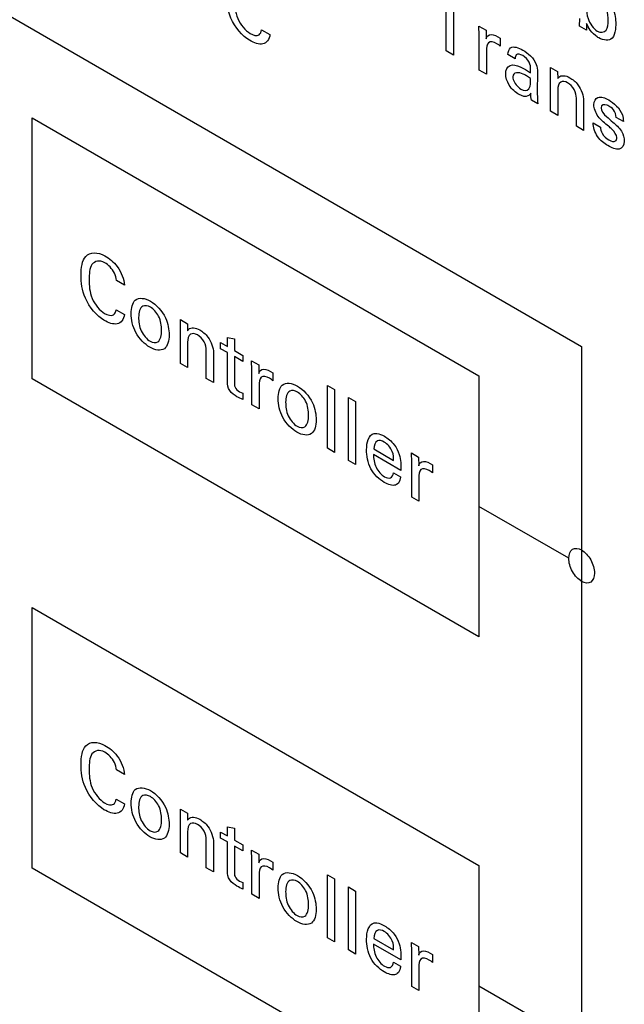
# Model space of a CAD drawing. Header units: inches. Extents: x 0 to 22, y 0 to 17.
# Tile 49 of 75: x 2.783 to 3.254, y 13.222 to 13.989. Entities that reach past the tile are written whole.
import ezdxf

# ---------------------------------------------------------------- set-up
doc = ezdxf.new("R2010")
doc.units = ezdxf.units.IN
doc.header["$LTSCALE"] = 1.21
doc.header["$MEASUREMENT"] = 0
doc.layers.get('0').update_dxf_attribs({"linetype": 'CONTINUOUS'})

msp = doc.modelspace()

# ---------------------------------------------------------------- linework, layer by layer
at = {"color": 40, "linetype": 'CONTINUOUS'}
for p, q in [((2.51309, 14.14264), (3.22061, 13.73413)), ((3.11497, 13.9643), (3.11497, 14.00762)), ((3.12079, 14.00425), (3.12079, 13.96094)), ((3.21903, 13.98359), (3.21915, 13.98964)), ((3.14063, 13.98362), (3.14622, 13.98039)), ((3.14092, 13.97652), (3.14063, 13.98362)), ((3.22439, 13.9805), (3.21903, 13.98359)), ((3.22451, 13.9856), (3.22439, 13.9805)), ((2.9713, 13.98079), (2.97778, 13.97705)), ((3.14092, 13.94932), (3.14092, 13.97652)), ((3.14622, 13.98039), (3.14634, 13.97373)), ((3.15341, 13.97638), (3.15723, 13.9743)), ((3.15723, 13.9743), (3.15723, 13.96805)), ((3.15617, 13.96894), (3.15458, 13.96992)), ((3.15723, 13.96805), (3.15617, 13.96894)), ((3.12079, 13.96094), (3.11497, 13.9643)), ((3.14652, 13.96424), (3.14652, 13.94608)), ((3.16877, 13.95826), (3.16323, 13.96146)), ((3.19643, 13.94746), (3.19637, 13.95144)), ((3.19637, 13.95144), (3.20191, 13.94824)), ((3.14652, 13.94608), (3.14092, 13.94932)), ((3.17689, 13.94977), (3.1809, 13.94725)), ((3.1809, 13.94283), (3.17771, 13.94486)), ((3.18631, 13.948), (3.18608, 13.93181)), ((3.19643, 13.91726), (3.19643, 13.94746)), ((3.20191, 13.94824), (3.20196, 13.9427)), ((3.20196, 13.93372), (3.20196, 13.91407)), ((3.18655, 13.92297), (3.18155, 13.92586)), ((3.21651, 13.90567), (3.21651, 13.92737)), ((3.22216, 13.9256), (3.22216, 13.90241)), ((3.20196, 13.91407), (3.19643, 13.91726)), ((3.25313, 13.90921), (3.24747, 13.91248)), ((2.7925, 13.70895), (2.7925, 13.9121)), ((2.7925, 13.9121), (3.14055, 13.71113)), ((3.22216, 13.90241), (3.21651, 13.90567)), ((3.22957, 13.90826), (3.2354, 13.9049)), ((2.86448, 13.78185), (2.85817, 13.78548)), ((2.85788, 13.76274), (2.86436, 13.759)), ((2.90804, 13.75104), (2.90798, 13.75503)), ((2.90798, 13.75503), (2.91352, 13.75184)), ((2.91352, 13.75184), (2.91358, 13.74629)), ((2.90804, 13.72086), (2.90804, 13.75104)), ((2.91358, 13.73732), (2.91358, 13.71766)), ((2.93933, 13.73237), (2.93933, 13.73706)), ((2.93933, 13.73706), (2.94457, 13.73404)), ((2.94457, 13.73404), (2.94457, 13.74118)), ((2.94457, 13.74118), (2.95005, 13.74006)), ((2.95005, 13.74006), (2.95005, 13.73088)), ((2.92812, 13.70926), (2.92812, 13.73096)), ((2.93378, 13.72919), (2.93378, 13.706)), ((2.94457, 13.72934), (2.93933, 13.73237)), ((2.94457, 13.70656), (2.94457, 13.72934)), ((2.95005, 13.73088), (2.95665, 13.72707)), ((3.22061, 13.73413), (3.22061, 12.83885)), ((2.91358, 13.71766), (2.90804, 13.72086)), ((2.95005, 13.72618), (2.95005, 13.70572)), ((2.95665, 13.72237), (2.95005, 13.72618)), ((2.95665, 13.72707), (2.95665, 13.72237)), ((2.96349, 13.72298), (2.96908, 13.71975)), ((2.96378, 13.71587), (2.96349, 13.72298)), ((2.96378, 13.68867), (2.96378, 13.71587)), ((2.96908, 13.71975), (2.9692, 13.71308)), ((2.97627, 13.71574), (2.9801, 13.71366)), ((2.9801, 13.71366), (2.9801, 13.7074)), ((3.14055, 13.50799), (2.7925, 13.70895)), ((2.93378, 13.706), (2.92812, 13.70926)), ((2.97904, 13.70829), (2.97744, 13.70928)), ((2.9801, 13.7074), (2.97904, 13.70829)), ((3.14055, 13.71113), (3.14055, 13.50799)), ((2.95399, 13.69887), (2.95665, 13.69769)), ((2.95665, 13.69769), (2.95665, 13.69273)), ((2.96938, 13.7036), (2.96938, 13.68544)), ((3.02253, 13.65475), (3.02253, 13.70378)), ((3.02253, 13.70378), (3.02807, 13.70058)), ((3.02807, 13.70058), (3.02807, 13.65155)), ((3.03891, 13.64529), (3.03891, 13.69432)), ((3.03891, 13.69432), (3.04445, 13.69112)), ((3.04445, 13.69112), (3.04445, 13.6421)), ((2.96938, 13.68544), (2.96378, 13.68867)), ((3.02807, 13.65155), (3.02253, 13.65475)), ((3.05877, 13.65423), (3.07414, 13.64535)), ((3.04445, 13.6421), (3.03891, 13.64529)), ((3.07979, 13.6376), (3.05853, 13.64988)), ((3.08794, 13.65113), (3.09353, 13.6479)), ((3.08823, 13.64401), (3.08794, 13.65113)), ((3.08823, 13.61682), (3.08823, 13.64401)), ((3.09353, 13.6479), (3.09365, 13.64123)), ((3.10072, 13.64388), (3.10455, 13.6418)), ((3.10349, 13.63644), (3.10189, 13.63742)), ((3.10455, 13.63555), (3.10349, 13.63644)), ((3.10455, 13.6418), (3.10455, 13.63555)), ((3.07396, 13.63573), (3.0795, 13.63253)), ((3.09383, 13.63175), (3.09383, 13.61359)), ((3.09383, 13.61359), (3.08823, 13.61682)), ((3.21061, 13.5691), (3.14055, 13.60955)), ((2.7925, 13.32772), (2.7925, 13.53088)), ((2.7925, 13.53088), (3.14055, 13.32992)), ((2.86448, 13.40061), (2.85817, 13.40425)), ((2.85788, 13.38151), (2.86436, 13.37776)), ((2.90804, 13.36981), (2.90798, 13.3738)), ((2.90798, 13.3738), (2.91352, 13.3706)), ((2.90804, 13.33962), (2.90804, 13.36981)), ((2.91352, 13.3706), (2.91358, 13.36505)), ((2.91358, 13.35608), (2.91358, 13.33642)), ((2.93933, 13.35113), (2.93933, 13.35583)), ((2.93933, 13.35583), (2.94457, 13.3528)), ((2.94457, 13.3528), (2.94457, 13.35994)), ((2.94457, 13.35994), (2.95005, 13.35882)), ((2.95005, 13.35882), (2.95005, 13.34964)), ((2.92812, 13.32803), (2.92812, 13.34972)), ((2.93378, 13.34795), (2.93378, 13.32476)), ((2.94457, 13.34811), (2.93933, 13.35113)), ((2.94457, 13.32533), (2.94457, 13.34811)), ((2.95005, 13.34964), (2.95665, 13.34583)), ((2.95005, 13.34494), (2.95005, 13.32448)), ((2.95665, 13.34113), (2.95005, 13.34494)), ((2.95665, 13.34583), (2.95665, 13.34113)), ((2.91358, 13.33642), (2.90804, 13.33962)), ((2.96349, 13.34175), (2.96908, 13.33852)), ((2.96378, 13.33463), (2.96349, 13.34175)), ((2.96908, 13.33852), (2.9692, 13.33185)), ((2.96378, 13.30744), (2.96378, 13.33463)), ((2.97627, 13.3345), (2.9801, 13.33242)), ((2.9801, 13.33242), (2.9801, 13.32617)), ((3.14055, 13.32992), (3.14055, 13.12675)), ((3.14055, 13.12675), (2.7925, 13.32772)), ((2.93378, 13.32476), (2.92812, 13.32803)), ((2.96938, 13.32237), (2.96938, 13.3042)), ((2.97904, 13.32706), (2.97744, 13.32804)), ((2.9801, 13.32617), (2.97904, 13.32706)), ((3.02253, 13.27351), (3.02253, 13.32254)), ((3.02253, 13.32254), (3.02807, 13.31934)), ((2.95399, 13.31764), (2.95665, 13.31645)), ((2.95665, 13.31645), (2.95665, 13.31149)), ((3.02807, 13.31934), (3.02807, 13.27032)), ((2.96938, 13.3042), (2.96378, 13.30744)), ((3.03891, 13.26406), (3.03891, 13.31308)), ((3.03891, 13.31308), (3.04445, 13.30988)), ((3.04445, 13.30988), (3.04445, 13.26086)), ((3.02807, 13.27032), (3.02253, 13.27351)), ((3.07979, 13.25637), (3.05853, 13.26864)), ((3.05877, 13.27299), (3.07414, 13.26412)), ((3.08794, 13.26989), (3.09353, 13.26666)), ((3.08823, 13.26278), (3.08794, 13.26989)), ((3.04445, 13.26086), (3.03891, 13.26406)), ((3.08823, 13.23558), (3.08823, 13.26278)), ((3.09353, 13.26666), (3.09365, 13.25999)), ((3.10072, 13.26264), (3.10455, 13.26057)), ((3.10455, 13.26057), (3.10455, 13.25431)), ((3.07396, 13.25449), (3.0795, 13.2513)), ((3.10349, 13.2552), (3.10189, 13.25619)), ((3.10455, 13.25431), (3.10349, 13.2552)), ((3.09383, 13.25051), (3.09383, 13.23235)), ((3.09383, 13.23235), (3.08823, 13.23558)), ((3.21061, 13.19547), (3.14055, 13.23592))]:
    msp.add_line(p, q, dxfattribs=at)
for points, knots in [([(2.96188, 13.97256), (2.95641, 13.97572), (2.94534, 13.98867), (2.94404, 14.00215), (2.94404, 14.00762)], [0, 0, 0, 0, 0.536088, 1, 1, 1, 1]), ([(3.24135, 13.98811), (3.24135, 13.99079), (3.24108, 13.99713), (3.23586, 14.00455), (3.23305, 14.00617)], [0, 0, 0, 0, 0.452122, 1, 1, 1, 1]), ([(2.95034, 14.00405), (2.95034, 13.99959), (2.95068, 13.98988), (2.95867, 13.97999), (2.96235, 13.97787)], [0, 0, 0, 0, 0.512381, 1, 1, 1, 1]), ([(3.22456, 13.99747), (3.22456, 13.995), (3.22471, 13.98887), (3.22991, 13.98146), (3.23281, 13.97978)], [0, 0, 0, 0, 0.424069, 1, 1, 1, 1]), ([(3.24371, 14.00002), (3.24413, 13.99921), (3.24653, 13.9942), (3.24718, 13.98895), (3.24718, 13.98516)], [0, 0, 0, 0, 0.164257, 1, 1, 1, 1]), ([(3.23281, 13.97978), (3.23544, 13.97827), (3.24084, 13.979), (3.24135, 13.98513), (3.24135, 13.98811)], [0, 0, 0, 0, 0.504391, 1, 1, 1, 1]), ([(3.24718, 13.98516), (3.24718, 13.98369), (3.247, 13.97948), (3.24585, 13.97576), (3.24436, 13.97434)], [0, 0, 0, 0, 0.340338, 1, 1, 1, 1]), ([(2.97778, 13.97705), (2.97741, 13.9732), (2.97298, 13.96773), (2.96545, 13.9705), (2.96188, 13.97256)], [0, 0, 0, 0, 0.497425, 1, 1, 1, 1]), ([(3.14634, 13.97373), (3.14658, 13.97466), (3.14789, 13.97738), (3.1512, 13.97729), (3.15341, 13.97638)], [0, 0, 0, 0, 0.299748, 1, 1, 1, 1]), ([(3.23399, 13.97448), (3.23357, 13.97472), (3.23127, 13.97615), (3.22895, 13.97835), (3.22739, 13.98047)], [0, 0, 0, 0, 0.184314, 1, 1, 1, 1]), ([(3.15458, 13.96992), (3.15226, 13.97126), (3.14698, 13.9725), (3.14652, 13.96677), (3.14652, 13.96424)], [0, 0, 0, 0, 0.515075, 1, 1, 1, 1]), ([(3.17471, 13.96061), (3.17289, 13.96166), (3.1695, 13.96253), (3.16882, 13.95941), (3.16877, 13.95826)], [0, 0, 0, 0, 0.639201, 1, 1, 1, 1]), ([(3.16146, 13.94643), (3.16146, 13.9472), (3.16176, 13.951), (3.16424, 13.95321), (3.16664, 13.95343)], [0, 0, 0, 0, 0.193694, 1, 1, 1, 1]), ([(3.16664, 13.95343), (3.16907, 13.95359), (3.1727, 13.95208), (3.17617, 13.95018), (3.17689, 13.94977)], [0, 0, 0, 0, 0.794837, 1, 1, 1, 1]), ([(3.1809, 13.94725), (3.1809, 13.94816), (3.1809, 13.95066), (3.18074, 13.95361), (3.17983, 13.95541)], [0, 0, 0, 0, 0.356869, 1, 1, 1, 1]), ([(3.17188, 13.93035), (3.16917, 13.93192), (3.16367, 13.93646), (3.16146, 13.94383), (3.16146, 13.94643)], [0, 0, 0, 0, 0.547266, 1, 1, 1, 1]), ([(3.17771, 13.94486), (3.17684, 13.94537), (3.17283, 13.94776), (3.16705, 13.94793), (3.16705, 13.94409)], [0, 0, 0, 0, 0.207172, 1, 1, 1, 1]), ([(3.16705, 13.94409), (3.16705, 13.94346), (3.16745, 13.93992), (3.1709, 13.93595), (3.17318, 13.93463)], [0, 0, 0, 0, 0.191083, 1, 1, 1, 1]), ([(3.20196, 13.9427), (3.20221, 13.94309), (3.20403, 13.9458), (3.20826, 13.94525), (3.21144, 13.94341)], [0, 0, 0, 0, 0.142191, 1, 1, 1, 1]), ([(3.21144, 13.94341), (3.21363, 13.94215), (3.21931, 13.93772), (3.22216, 13.92925), (3.22216, 13.9256)], [0, 0, 0, 0, 0.408531, 1, 1, 1, 1]), ([(3.17948, 13.93466), (3.18041, 13.93586), (3.18083, 13.93881), (3.18087, 13.94181), (3.1809, 13.94283)], [0, 0, 0, 0, 0.663378, 1, 1, 1, 1]), ([(3.20968, 13.93946), (3.20775, 13.94058), (3.2032, 13.94118), (3.20196, 13.93643), (3.20196, 13.93372)], [0, 0, 0, 0, 0.450718, 1, 1, 1, 1]), ([(3.18101, 13.93127), (3.18044, 13.93037), (3.17829, 13.92805), (3.17434, 13.92893), (3.17188, 13.93035)], [0, 0, 0, 0, 0.330897, 1, 1, 1, 1]), ([(3.18608, 13.93181), (3.18608, 13.93145), (3.18614, 13.92855), (3.18626, 13.92562), (3.18655, 13.92297)], [0, 0, 0, 0, 0.125793, 1, 1, 1, 1]), ([(3.23016, 13.92241), (3.23016, 13.9252), (3.23302, 13.92992), (3.2388, 13.92775), (3.2417, 13.92608)], [0, 0, 0, 0, 0.455266, 1, 1, 1, 1]), ([(3.24152, 13.90565), (3.23878, 13.90795), (3.23332, 13.91173), (3.23016, 13.91969), (3.23016, 13.92241)], [0, 0, 0, 0, 0.543898, 1, 1, 1, 1]), ([(3.24176, 13.92135), (3.24133, 13.9216), (3.23886, 13.92301), (3.23575, 13.92235), (3.23575, 13.91993)], [0, 0, 0, 0, 0.169503, 1, 1, 1, 1]), ([(3.24747, 13.91248), (3.24753, 13.9142), (3.24605, 13.91872), (3.24301, 13.92063), (3.24176, 13.92135)], [0, 0, 0, 0, 0.549472, 1, 1, 1, 1]), ([(3.23993, 13.91316), (3.24161, 13.91173), (3.24557, 13.90832), (3.24988, 13.90463), (3.25165, 13.9017)], [0, 0, 0, 0, 0.416384, 1, 1, 1, 1]), ([(3.24111, 13.89052), (3.23834, 13.89212), (3.23223, 13.89657), (3.22954, 13.9051), (3.22957, 13.90826)], [0, 0, 0, 0, 0.502108, 1, 1, 1, 1]), ([(3.2354, 13.9049), (3.23537, 13.90348), (3.2364, 13.89899), (3.24001, 13.89604), (3.24188, 13.89497)], [0, 0, 0, 0, 0.399946, 1, 1, 1, 1]), ([(3.248, 13.89681), (3.248, 13.8988), (3.24504, 13.90296), (3.24248, 13.90484), (3.24152, 13.90565)], [0, 0, 0, 0, 0.635878, 1, 1, 1, 1]), ([(2.83061, 13.78957), (2.83061, 13.79533), (2.83215, 13.80766), (2.84359, 13.80785), (2.84922, 13.8046)], [0, 0, 0, 0, 0.469717, 1, 1, 1, 1]), ([(2.84899, 13.79929), (2.84511, 13.80153), (2.8372, 13.79984), (2.83692, 13.79048), (2.83692, 13.786)], [0, 0, 0, 0, 0.499752, 1, 1, 1, 1]), ([(2.85817, 13.78548), (2.85794, 13.78734), (2.85666, 13.79312), (2.85172, 13.79772), (2.84899, 13.79929)], [0, 0, 0, 0, 0.356117, 1, 1, 1, 1]), ([(2.84922, 13.8046), (2.85252, 13.80269), (2.86001, 13.79703), (2.86418, 13.78631), (2.86448, 13.78185)], [0, 0, 0, 0, 0.469147, 1, 1, 1, 1]), ([(2.84846, 13.75451), (2.84299, 13.75767), (2.83192, 13.77062), (2.83061, 13.7841), (2.83061, 13.78957)], [0, 0, 0, 0, 0.536057, 1, 1, 1, 1]), ([(2.83692, 13.786), (2.83692, 13.78154), (2.83727, 13.77183), (2.84525, 13.76194), (2.84893, 13.75981)], [0, 0, 0, 0, 0.512313, 1, 1, 1, 1]), ([(2.86968, 13.75966), (2.86968, 13.76395), (2.87143, 13.77309), (2.88038, 13.77184), (2.8847, 13.76935)], [0, 0, 0, 0, 0.462557, 1, 1, 1, 1]), ([(2.8847, 13.76935), (2.88899, 13.76687), (2.89765, 13.75775), (2.89918, 13.74712), (2.89918, 13.7431)], [0, 0, 0, 0, 0.552161, 1, 1, 1, 1]), ([(2.86436, 13.759), (2.86399, 13.75515), (2.85956, 13.74968), (2.85203, 13.75244), (2.84846, 13.75451)], [0, 0, 0, 0, 0.497543, 1, 1, 1, 1]), ([(2.88423, 13.73345), (2.88029, 13.73573), (2.87172, 13.74415), (2.86968, 13.75522), (2.86968, 13.75966)], [0, 0, 0, 0, 0.506087, 1, 1, 1, 1]), ([(2.8847, 13.76467), (2.88257, 13.76589), (2.87688, 13.76676), (2.87545, 13.7605), (2.87545, 13.75674)], [0, 0, 0, 0, 0.394298, 1, 1, 1, 1]), ([(2.8933, 13.74671), (2.8933, 13.75006), (2.89252, 13.75724), (2.88699, 13.76334), (2.8847, 13.76467)], [0, 0, 0, 0, 0.559009, 1, 1, 1, 1]), ([(2.87545, 13.75674), (2.87545, 13.75352), (2.87618, 13.74638), (2.88178, 13.73962), (2.88434, 13.73814)], [0, 0, 0, 0, 0.521339, 1, 1, 1, 1]), ([(2.88434, 13.73814), (2.88654, 13.73687), (2.89225, 13.73647), (2.8933, 13.74297), (2.8933, 13.74671)], [0, 0, 0, 0, 0.403662, 1, 1, 1, 1]), ([(2.91358, 13.74629), (2.91382, 13.74669), (2.91564, 13.74939), (2.91987, 13.74884), (2.92306, 13.747)], [0, 0, 0, 0, 0.142188, 1, 1, 1, 1]), ([(2.92129, 13.74306), (2.91936, 13.74418), (2.91481, 13.74478), (2.91358, 13.74003), (2.91358, 13.73732)], [0, 0, 0, 0, 0.450822, 1, 1, 1, 1]), ([(2.92306, 13.747), (2.92524, 13.74574), (2.93092, 13.74131), (2.93378, 13.73284), (2.93378, 13.72919)], [0, 0, 0, 0, 0.408519, 1, 1, 1, 1]), ([(2.89918, 13.7431), (2.89918, 13.73858), (2.89703, 13.72973), (2.88829, 13.73111), (2.88423, 13.73345)], [0, 0, 0, 0, 0.49108, 1, 1, 1, 1]), ([(2.9692, 13.71308), (2.96944, 13.71402), (2.97075, 13.71673), (2.97406, 13.71665), (2.97627, 13.71574)], [0, 0, 0, 0, 0.299748, 1, 1, 1, 1]), ([(2.95205, 13.69497), (2.95012, 13.69608), (2.94573, 13.69885), (2.94457, 13.70453), (2.94457, 13.70656)], [0, 0, 0, 0, 0.522827, 1, 1, 1, 1]), ([(2.95005, 13.70572), (2.95005, 13.70472), (2.95014, 13.70191), (2.95275, 13.69959), (2.95399, 13.69887)], [0, 0, 0, 0, 0.408371, 1, 1, 1, 1]), ([(2.97744, 13.70928), (2.97512, 13.71062), (2.96984, 13.71186), (2.96938, 13.70613), (2.96938, 13.7036)], [0, 0, 0, 0, 0.515136, 1, 1, 1, 1]), ([(2.98423, 13.69352), (2.98423, 13.69781), (2.98598, 13.70695), (2.99493, 13.7057), (2.99925, 13.70321)], [0, 0, 0, 0, 0.462557, 1, 1, 1, 1]), ([(2.99925, 13.69853), (2.99713, 13.69975), (2.99144, 13.70062), (2.99, 13.69436), (2.99, 13.6906)], [0, 0, 0, 0, 0.394311, 1, 1, 1, 1]), ([(2.99925, 13.70321), (3.00354, 13.70073), (3.0122, 13.69161), (3.01374, 13.68098), (3.01374, 13.67696)], [0, 0, 0, 0, 0.552153, 1, 1, 1, 1]), ([(3.00785, 13.68057), (3.00785, 13.68392), (3.00707, 13.6911), (3.00154, 13.6972), (2.99925, 13.69853)], [0, 0, 0, 0, 0.559021, 1, 1, 1, 1]), ([(2.99878, 13.66731), (2.99484, 13.66959), (2.98627, 13.67801), (2.98423, 13.68908), (2.98423, 13.69352)], [0, 0, 0, 0, 0.506087, 1, 1, 1, 1]), ([(2.99, 13.6906), (2.99, 13.68738), (2.99073, 13.68024), (2.99633, 13.67348), (2.99889, 13.672)], [0, 0, 0, 0, 0.521339, 1, 1, 1, 1]), ([(3.01374, 13.67696), (3.01374, 13.67243), (3.01159, 13.66359), (3.00284, 13.66497), (2.99878, 13.66731)], [0, 0, 0, 0, 0.49108, 1, 1, 1, 1]), ([(2.99889, 13.672), (3.00109, 13.67073), (3.0068, 13.67033), (3.00785, 13.67683), (3.00785, 13.68057)], [0, 0, 0, 0, 0.403677, 1, 1, 1, 1]), ([(3.06684, 13.65964), (3.06495, 13.66073), (3.0603, 13.66173), (3.05881, 13.65703), (3.05877, 13.65423)], [0, 0, 0, 0, 0.435745, 1, 1, 1, 1]), ([(3.05888, 13.66626), (3.05957, 13.66643), (3.06209, 13.6665), (3.06498, 13.66526), (3.06696, 13.66412)], [0, 0, 0, 0, 0.297241, 1, 1, 1, 1]), ([(3.07414, 13.64535), (3.07418, 13.64745), (3.07389, 13.6529), (3.06919, 13.65828), (3.06684, 13.65964)], [0, 0, 0, 0, 0.439108, 1, 1, 1, 1]), ([(3.06696, 13.66412), (3.06957, 13.66261), (3.07449, 13.65882), (3.0798, 13.64807), (3.07988, 13.64147), (3.07979, 13.6376)], [0, 0, 0, 0, 0.32736, 0.575391, 1, 1, 1, 1]), ([(3.06678, 13.62818), (3.06307, 13.63032), (3.05459, 13.63835), (3.05306, 13.64912), (3.05306, 13.65358)], [0, 0, 0, 0, 0.489775, 1, 1, 1, 1]), ([(3.05853, 13.64988), (3.05848, 13.64688), (3.0591, 13.63999), (3.0646, 13.63406), (3.06701, 13.63267)], [0, 0, 0, 0, 0.521248, 1, 1, 1, 1]), ([(3.09365, 13.64123), (3.09389, 13.64216), (3.0952, 13.64488), (3.09851, 13.64479), (3.10072, 13.64388)], [0, 0, 0, 0, 0.29974, 1, 1, 1, 1]), ([(3.10189, 13.63742), (3.09957, 13.63876), (3.09429, 13.64), (3.09383, 13.63427), (3.09383, 13.63175)], [0, 0, 0, 0, 0.515136, 1, 1, 1, 1]), ([(3.06701, 13.63267), (3.06864, 13.63173), (3.07228, 13.63065), (3.07377, 13.63386), (3.07396, 13.63573)], [0, 0, 0, 0, 0.484088, 1, 1, 1, 1]), ([(3.0795, 13.63253), (3.07945, 13.63208), (3.0792, 13.62965), (3.0782, 13.62769), (3.07697, 13.62685)], [0, 0, 0, 0, 0.189121, 1, 1, 1, 1]), ([(3.07697, 13.62685), (3.07657, 13.62656), (3.07388, 13.62516), (3.06987, 13.6264), (3.06678, 13.62818)], [0, 0, 0, 0, 0.161831, 1, 1, 1, 1]), ([(3.21061, 13.56911), (3.21061, 13.57221), (3.2126, 13.57741), (3.21803, 13.57707), (3.2206, 13.57559)], [0, 0, 0, 0, 0.510478, 1, 1, 1, 1]), ([(3.2206, 13.57559), (3.22318, 13.5741), (3.22861, 13.56817), (3.23061, 13.56066), (3.23061, 13.55756)], [0, 0, 0, 0, 0.489762, 1, 1, 1, 1]), ([(3.2206, 13.55109), (3.21803, 13.55258), (3.2126, 13.5585), (3.21061, 13.56601), (3.21061, 13.56911)], [0, 0, 0, 0, 0.489367, 1, 1, 1, 1]), ([(3.23061, 13.55756), (3.23061, 13.55446), (3.22862, 13.54925), (3.22318, 13.5496), (3.2206, 13.55109)], [0, 0, 0, 0, 0.510392, 1, 1, 1, 1]), ([(2.83061, 13.40834), (2.83061, 13.41409), (2.83215, 13.42643), (2.84359, 13.42661), (2.84922, 13.42336)], [0, 0, 0, 0, 0.469709, 1, 1, 1, 1]), ([(2.84922, 13.42336), (2.85252, 13.42146), (2.86001, 13.4158), (2.86418, 13.40508), (2.86448, 13.40061)], [0, 0, 0, 0, 0.469147, 1, 1, 1, 1]), ([(2.84899, 13.41806), (2.84511, 13.4203), (2.8372, 13.41861), (2.83692, 13.40924), (2.83692, 13.40476)], [0, 0, 0, 0, 0.499752, 1, 1, 1, 1]), ([(2.85817, 13.40425), (2.85794, 13.40611), (2.85666, 13.41188), (2.85172, 13.41648), (2.84899, 13.41806)], [0, 0, 0, 0, 0.356117, 1, 1, 1, 1]), ([(2.84846, 13.37327), (2.84299, 13.37643), (2.83192, 13.38939), (2.83061, 13.40287), (2.83061, 13.40834)], [0, 0, 0, 0, 0.536052, 1, 1, 1, 1]), ([(2.83692, 13.40476), (2.83692, 13.4003), (2.83727, 13.39059), (2.84525, 13.3807), (2.84893, 13.37858)], [0, 0, 0, 0, 0.512325, 1, 1, 1, 1]), ([(2.86968, 13.37843), (2.86968, 13.38272), (2.87143, 13.39185), (2.88038, 13.39061), (2.8847, 13.38811)], [0, 0, 0, 0, 0.462539, 1, 1, 1, 1]), ([(2.8847, 13.38343), (2.88257, 13.38466), (2.87688, 13.38553), (2.87545, 13.37927), (2.87545, 13.3755)], [0, 0, 0, 0, 0.394303, 1, 1, 1, 1]), ([(2.8847, 13.38811), (2.88899, 13.38564), (2.89765, 13.37652), (2.89918, 13.36589), (2.89918, 13.36187)], [0, 0, 0, 0, 0.55218, 1, 1, 1, 1]), ([(2.8933, 13.36548), (2.8933, 13.36883), (2.89252, 13.376), (2.88699, 13.38211), (2.8847, 13.38343)], [0, 0, 0, 0, 0.559009, 1, 1, 1, 1]), ([(2.86436, 13.37776), (2.86399, 13.37391), (2.85956, 13.36844), (2.85203, 13.3712), (2.84846, 13.37327)], [0, 0, 0, 0, 0.49755, 1, 1, 1, 1]), ([(2.88423, 13.35222), (2.88029, 13.35449), (2.87172, 13.36291), (2.86968, 13.37399), (2.86968, 13.37843)], [0, 0, 0, 0, 0.506076, 1, 1, 1, 1]), ([(2.87545, 13.3755), (2.87545, 13.37228), (2.87618, 13.36515), (2.88178, 13.35838), (2.88434, 13.3569)], [0, 0, 0, 0, 0.521355, 1, 1, 1, 1]), ([(2.91358, 13.36505), (2.91382, 13.36545), (2.91564, 13.36815), (2.91987, 13.3676), (2.92306, 13.36577)], [0, 0, 0, 0, 0.142188, 1, 1, 1, 1]), ([(2.89918, 13.36187), (2.89918, 13.35734), (2.89703, 13.34849), (2.88829, 13.34987), (2.88423, 13.35222)], [0, 0, 0, 0, 0.49108, 1, 1, 1, 1]), ([(2.88434, 13.3569), (2.88654, 13.35563), (2.89225, 13.35523), (2.8933, 13.36173), (2.8933, 13.36548)], [0, 0, 0, 0, 0.403667, 1, 1, 1, 1]), ([(2.92129, 13.36182), (2.91936, 13.36294), (2.91481, 13.36354), (2.91358, 13.3588), (2.91358, 13.35608)], [0, 0, 0, 0, 0.450804, 1, 1, 1, 1]), ([(2.92306, 13.36577), (2.92524, 13.3645), (2.93092, 13.36008), (2.93378, 13.35161), (2.93378, 13.34795)], [0, 0, 0, 0, 0.408507, 1, 1, 1, 1]), ([(2.9692, 13.33185), (2.96944, 13.33278), (2.97075, 13.3355), (2.97406, 13.33541), (2.97627, 13.3345)], [0, 0, 0, 0, 0.299768, 1, 1, 1, 1]), ([(2.97744, 13.32804), (2.97512, 13.32938), (2.96984, 13.33062), (2.96938, 13.32489), (2.96938, 13.32237)], [0, 0, 0, 0, 0.515148, 1, 1, 1, 1]), ([(2.95205, 13.31373), (2.95012, 13.31485), (2.94573, 13.31762), (2.94457, 13.32329), (2.94457, 13.32533)], [0, 0, 0, 0, 0.522827, 1, 1, 1, 1]), ([(2.95005, 13.32448), (2.95005, 13.32349), (2.95014, 13.32068), (2.95275, 13.31836), (2.95399, 13.31764)], [0, 0, 0, 0, 0.408338, 1, 1, 1, 1]), ([(2.98423, 13.31228), (2.98423, 13.31658), (2.98598, 13.32571), (2.99493, 13.32447), (2.99925, 13.32197)], [0, 0, 0, 0, 0.462539, 1, 1, 1, 1]), ([(2.99925, 13.32197), (3.00354, 13.31949), (3.0122, 13.31038), (3.01374, 13.29975), (3.01374, 13.29572)], [0, 0, 0, 0, 0.552171, 1, 1, 1, 1]), ([(2.99925, 13.31729), (2.99713, 13.31851), (2.99144, 13.31939), (2.99, 13.31313), (2.99, 13.30936)], [0, 0, 0, 0, 0.394316, 1, 1, 1, 1]), ([(3.00785, 13.29934), (3.00785, 13.30269), (3.00707, 13.30986), (3.00154, 13.31597), (2.99925, 13.31729)], [0, 0, 0, 0, 0.559021, 1, 1, 1, 1]), ([(2.99878, 13.28608), (2.99484, 13.28835), (2.98627, 13.29677), (2.98423, 13.30785), (2.98423, 13.31228)], [0, 0, 0, 0, 0.506076, 1, 1, 1, 1]), ([(2.99, 13.30936), (2.99, 13.30614), (2.99073, 13.29901), (2.99633, 13.29224), (2.99889, 13.29076)], [0, 0, 0, 0, 0.521355, 1, 1, 1, 1]), ([(2.99889, 13.29076), (3.00109, 13.28949), (3.0068, 13.28909), (3.00785, 13.29559), (3.00785, 13.29934)], [0, 0, 0, 0, 0.403682, 1, 1, 1, 1]), ([(3.01374, 13.29572), (3.01374, 13.2912), (3.01159, 13.28235), (3.00284, 13.28373), (2.99878, 13.28608)], [0, 0, 0, 0, 0.49108, 1, 1, 1, 1]), ([(3.05888, 13.28503), (3.05957, 13.28519), (3.06209, 13.28526), (3.06498, 13.28402), (3.06696, 13.28288)], [0, 0, 0, 0, 0.297241, 1, 1, 1, 1]), ([(3.06684, 13.2784), (3.06495, 13.27949), (3.0603, 13.28049), (3.05881, 13.27579), (3.05877, 13.27299)], [0, 0, 0, 0, 0.435728, 1, 1, 1, 1]), ([(3.07414, 13.26412), (3.07418, 13.26622), (3.07389, 13.27167), (3.06919, 13.27704), (3.06684, 13.2784)], [0, 0, 0, 0, 0.439108, 1, 1, 1, 1]), ([(3.06696, 13.28288), (3.06957, 13.28137), (3.07449, 13.27758), (3.0798, 13.26683), (3.07988, 13.26023), (3.07979, 13.25637)], [0, 0, 0, 0, 0.327356, 0.575378, 1, 1, 1, 1]), ([(3.06678, 13.24695), (3.06307, 13.24909), (3.05459, 13.25711), (3.05306, 13.26789), (3.05306, 13.27234)], [0, 0, 0, 0, 0.489775, 1, 1, 1, 1]), ([(3.05853, 13.26864), (3.05848, 13.26564), (3.0591, 13.25875), (3.0646, 13.25282), (3.06701, 13.25143)], [0, 0, 0, 0, 0.52124, 1, 1, 1, 1]), ([(3.09365, 13.25999), (3.09389, 13.26092), (3.0952, 13.26364), (3.09851, 13.26355), (3.10072, 13.26264)], [0, 0, 0, 0, 0.29976, 1, 1, 1, 1]), ([(3.06701, 13.25143), (3.06864, 13.25049), (3.07228, 13.24941), (3.07377, 13.25262), (3.07396, 13.25449)], [0, 0, 0, 0, 0.484123, 1, 1, 1, 1]), ([(3.10189, 13.25619), (3.09957, 13.25753), (3.09429, 13.25877), (3.09383, 13.25304), (3.09383, 13.25051)], [0, 0, 0, 0, 0.515148, 1, 1, 1, 1]), ([(3.07697, 13.24562), (3.07657, 13.24533), (3.07388, 13.24392), (3.06987, 13.24516), (3.06678, 13.24695)], [0, 0, 0, 0, 0.161827, 1, 1, 1, 1]), ([(3.0795, 13.2513), (3.07945, 13.25084), (3.0792, 13.24842), (3.0782, 13.24645), (3.07697, 13.24562)], [0, 0, 0, 0, 0.189121, 1, 1, 1, 1])]:
    msp.add_open_spline(points, degree=3, knots=knots, dxfattribs=at)
for points in [[(3.22739, 13.98047), (3.22624, 13.98203), (3.22528, 13.98382), (3.22451, 13.9856)], [(2.96235, 13.97787), (2.9648, 13.97646), (2.96754, 13.97577), (2.96924, 13.97681)], [(2.96924, 13.97681), (2.97036, 13.97756), (2.97101, 13.97909), (2.9713, 13.98079)], [(3.24436, 13.97434), (3.24215, 13.97198), (3.23784, 13.97226), (3.23399, 13.97448)], [(3.16323, 13.96146), (3.16346, 13.96361), (3.164, 13.96573), (3.16529, 13.96673)], [(3.16529, 13.96673), (3.16754, 13.9683), (3.17148, 13.96683), (3.17483, 13.96489)], [(3.17983, 13.95541), (3.17873, 13.95772), (3.17654, 13.95955), (3.17471, 13.96061)], [(3.17483, 13.96489), (3.17862, 13.9627), (3.18354, 13.95869), (3.18532, 13.95381)], [(3.18532, 13.95381), (3.18604, 13.95181), (3.18631, 13.94978), (3.18631, 13.948)], [(3.21492, 13.93413), (3.21357, 13.9364), (3.21155, 13.93838), (3.20968, 13.93946)], [(3.17318, 13.93463), (3.17554, 13.93327), (3.17819, 13.93314), (3.17948, 13.93466)], [(3.18155, 13.92586), (3.18115, 13.92774), (3.18101, 13.92955), (3.18101, 13.93127)], [(3.21651, 13.92737), (3.21651, 13.92941), (3.21617, 13.93196), (3.21492, 13.93413)], [(3.2417, 13.92608), (3.24557, 13.92385), (3.25063, 13.91962), (3.25236, 13.91462)], [(3.23575, 13.91993), (3.23575, 13.91776), (3.23812, 13.91477), (3.23993, 13.91316)], [(3.25236, 13.91462), (3.25297, 13.91274), (3.25313, 13.91089), (3.25313, 13.90921)], [(3.25165, 13.9017), (3.2531, 13.89931), (3.25389, 13.89636), (3.25389, 13.89408)], [(3.24988, 13.88776), (3.24733, 13.88742), (3.24411, 13.88878), (3.24111, 13.89052)], [(3.24188, 13.89497), (3.24371, 13.8939), (3.24591, 13.89316), (3.24706, 13.89415)], [(3.24706, 13.89415), (3.24765, 13.8947), (3.248, 13.89568), (3.248, 13.89681)], [(3.25389, 13.89408), (3.25389, 13.89082), (3.25229, 13.8881), (3.24988, 13.88776)], [(2.84893, 13.75981), (2.85138, 13.7584), (2.85411, 13.75772), (2.85582, 13.75876)], [(2.85582, 13.75876), (2.85694, 13.75951), (2.8576, 13.76104), (2.85788, 13.76274)], [(2.92653, 13.73772), (2.92518, 13.73999), (2.92316, 13.74198), (2.92129, 13.74306)], [(2.92812, 13.73096), (2.92812, 13.733), (2.92778, 13.73555), (2.92653, 13.73772)], [(2.95665, 13.69273), (2.95514, 13.69328), (2.95359, 13.69408), (2.95205, 13.69497)], [(3.05306, 13.65358), (3.05306, 13.65938), (3.05476, 13.66533), (3.05888, 13.66626)], [(2.84893, 13.37858), (2.85138, 13.37717), (2.85411, 13.37648), (2.85582, 13.37752)], [(2.85582, 13.37752), (2.85694, 13.37827), (2.8576, 13.3798), (2.85788, 13.38151)], [(2.92653, 13.35648), (2.92518, 13.35876), (2.92316, 13.36074), (2.92129, 13.36182)], [(2.92812, 13.34972), (2.92812, 13.35176), (2.92778, 13.35432), (2.92653, 13.35648)], [(2.95665, 13.31149), (2.95514, 13.31204), (2.95359, 13.31284), (2.95205, 13.31373)], [(3.05306, 13.27234), (3.05306, 13.27814), (3.05476, 13.28409), (3.05888, 13.28503)]]:
    msp.add_open_spline(points, degree=3, dxfattribs=at)

doc.saveas('drawing.dxf')
